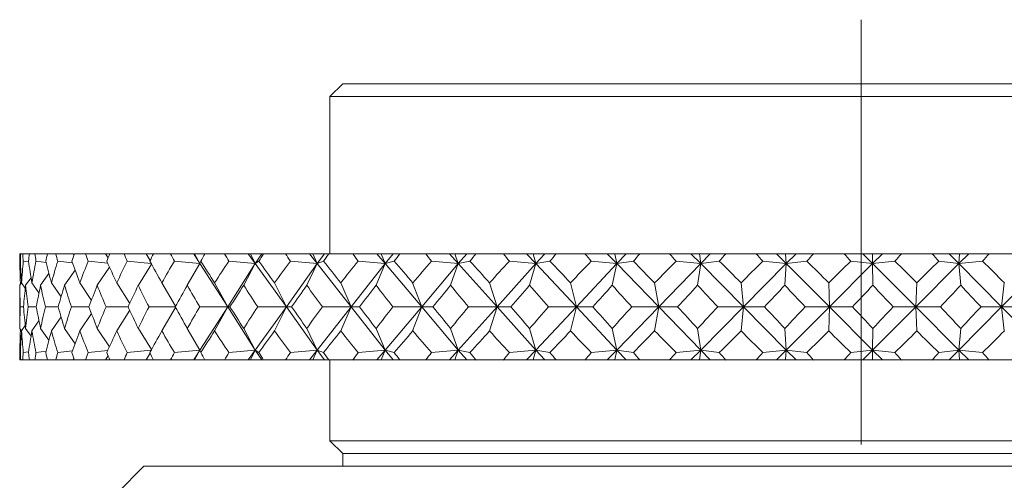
# Model space of a CAD drawing. Header units: inches. Extents: x 1 to 19.1, y 1.1 to 15.6.
# Tile 12 of 22: x 10.262 to 11.421, y 10.102 to 10.644. Entities that reach past the tile are written whole.
import ezdxf

# ---------------------------------------------------------------- set-up
doc = ezdxf.new("R2010")
doc.units = ezdxf.units.IN
doc.header["$MEASUREMENT"] = 0
doc.linetypes.add('CENTERX2', pattern=[0.8, 0.5, -0.1, 0.1, -0.1])
doc.layers.add('SLD-0', color=7, linetype='Continuous')

msp = doc.modelspace()

# ---------------------------------------------------------------- linework, layer by layer
at = {"color": 7, "linetype": 'Continuous', "lineweight": 15}
for p, q in [((10.6424, 10.5689), (10.6274, 10.5539)), ((10.6424, 10.5689), (11.8624, 10.5689)), ((10.6274, 10.5539), (10.6274, 10.3689)), ((11.8774, 10.5539), (10.6274, 10.5539)), ((10.2635, 10.3689), (10.2626, 10.3689)), ((10.2635, 10.3689), (10.2659, 10.3689)), ((10.2739, 10.3689), (10.2659, 10.3689)), ((10.2739, 10.3689), (10.28, 10.3689)), ((10.295, 10.3689), (10.28, 10.3689)), ((10.295, 10.3689), (10.3048, 10.3689)), ((10.3253, 10.3689), (10.3048, 10.3689)), ((10.3262, 10.3676), (10.3253, 10.3689)), ((10.3266, 10.3689), (10.34, 10.3689)), ((10.3634, 10.3689), (10.34, 10.3689)), ((10.3664, 10.364), (10.3634, 10.3689)), ((10.3683, 10.3689), (10.3634, 10.3689)), ((10.3683, 10.3689), (10.3851, 10.3689)), ((10.4112, 10.3689), (10.3851, 10.3689)), ((10.4159, 10.3609), (10.4112, 10.3689)), ((10.4198, 10.3689), (10.4112, 10.3689)), ((10.4198, 10.3689), (10.4398, 10.3689)), ((10.4671, 10.3689), (10.4398, 10.3689)), ((10.4671, 10.3689), (10.4745, 10.3573)), ((10.4682, 10.3689), (10.4671, 10.3689)), ((10.4745, 10.3573), (10.4682, 10.3689)), ((10.4803, 10.3689), (10.4682, 10.3689)), ((10.4803, 10.3689), (10.5034, 10.3689)), ((10.5313, 10.3689), (10.5034, 10.3689)), ((10.5313, 10.3689), (10.5396, 10.3573)), ((10.5338, 10.3689), (10.5313, 10.3689)), ((10.5396, 10.3573), (10.5338, 10.3689)), ((10.5471, 10.3689), (10.5338, 10.3689)), ((10.5471, 10.3689), (10.5396, 10.3573)), ((10.5493, 10.3689), (10.5471, 10.3689)), ((10.5493, 10.3689), (10.5751, 10.3689)), ((10.6033, 10.3689), (10.5751, 10.3689)), ((10.6033, 10.3689), (10.6125, 10.3573)), ((10.6072, 10.3689), (10.6033, 10.3689)), ((10.6125, 10.3573), (10.6072, 10.3689)), ((10.6209, 10.3689), (10.6072, 10.3689)), ((10.6209, 10.3689), (10.6125, 10.3573)), ((10.626, 10.3689), (10.6209, 10.3689)), ((10.626, 10.3689), (10.6543, 10.3689)), ((10.6825, 10.3689), (10.6543, 10.3689)), ((10.6825, 10.3689), (10.6924, 10.3573)), ((10.6878, 10.3689), (10.6825, 10.3689)), ((10.6924, 10.3573), (10.6878, 10.3689)), ((10.7016, 10.3689), (10.6878, 10.3689)), ((10.7016, 10.3689), (10.6924, 10.3573)), ((10.7096, 10.3689), (10.7016, 10.3689)), ((10.7096, 10.3689), (10.7401, 10.3689)), ((10.7679, 10.3689), (10.7401, 10.3689)), ((10.7679, 10.3689), (10.7784, 10.3573)), ((10.7745, 10.3689), (10.7679, 10.3689)), ((10.7784, 10.3573), (10.7745, 10.3689)), ((10.7883, 10.3689), (10.7745, 10.3689)), ((10.7883, 10.3689), (10.7784, 10.3573)), ((10.7991, 10.3689), (10.7883, 10.3689)), ((10.7991, 10.3689), (10.8314, 10.3689)), ((10.8587, 10.3689), (10.8314, 10.3689)), ((10.8587, 10.3689), (10.8696, 10.3573)), ((10.8665, 10.3689), (10.8587, 10.3689)), ((10.8696, 10.3573), (10.8665, 10.3689)), ((10.8801, 10.3689), (10.8665, 10.3689)), ((10.8801, 10.3689), (10.8696, 10.3573)), ((10.8936, 10.3689), (10.8801, 10.3689)), ((10.8936, 10.3689), (10.9274, 10.3689)), ((10.9537, 10.3689), (10.9274, 10.3689)), ((10.9537, 10.3689), (10.965, 10.3573)), ((10.9627, 10.3689), (10.9537, 10.3689)), ((10.965, 10.3573), (10.9627, 10.3689)), ((10.976, 10.3689), (10.9627, 10.3689)), ((10.976, 10.3689), (10.965, 10.3573)), ((10.992, 10.3689), (10.976, 10.3689)), ((10.992, 10.3689), (11.0269, 10.3689)), ((11.0521, 10.3689), (11.0269, 10.3689)), ((11.0521, 10.3689), (11.0636, 10.3573)), ((11.0621, 10.3689), (11.0521, 10.3689)), ((11.0636, 10.3573), (11.0621, 10.3689)), ((11.0749, 10.3689), (11.0621, 10.3689)), ((11.0749, 10.3689), (11.0636, 10.3573)), ((11.0933, 10.3689), (11.0749, 10.3689)), ((11.0933, 10.3689), (11.1289, 10.3689)), ((11.1526, 10.3689), (11.1289, 10.3689)), ((11.1526, 10.3689), (11.1642, 10.3573)), ((11.1635, 10.3689), (11.1526, 10.3689)), ((11.1642, 10.3573), (11.1635, 10.3689)), ((11.1758, 10.3689), (11.1635, 10.3689)), ((11.1758, 10.3689), (11.1642, 10.3573)), ((11.1963, 10.3689), (11.1758, 10.3689)), ((11.1963, 10.3689), (11.2323, 10.3689)), ((11.2542, 10.3689), (11.2323, 10.3689)), ((11.2542, 10.3689), (11.2658, 10.3573)), ((11.2659, 10.3689), (11.2542, 10.3689)), ((11.2775, 10.3689), (11.2658, 10.3573)), ((11.2658, 10.3573), (11.2659, 10.3689)), ((11.2775, 10.3689), (11.2659, 10.3689)), ((11.2999, 10.3689), (11.2775, 10.3689)), ((11.2999, 10.3689), (11.3358, 10.3689)), ((11.3558, 10.3689), (11.3358, 10.3689)), ((11.3558, 10.3689), (11.3673, 10.3573)), ((11.3682, 10.3689), (11.3558, 10.3689)), ((11.3789, 10.3689), (11.3673, 10.3573)), ((11.3673, 10.3573), (11.3682, 10.3689)), ((11.3789, 10.3689), (11.3682, 10.3689)), ((11.403, 10.3689), (11.3789, 10.3689)), ((11.403, 10.3689), (11.4385, 10.3689)), ((10.2625, 10.3601), (10.2632, 10.36)), ((10.2666, 10.3601), (10.2729, 10.3593)), ((10.2816, 10.3601), (10.2934, 10.3587)), ((10.3071, 10.3601), (10.3245, 10.3582)), ((10.3431, 10.3601), (10.3659, 10.3577)), ((10.389, 10.3601), (10.4171, 10.3574)), ((10.4175, 10.3565), (10.402, 10.3319)), ((10.4443, 10.3601), (10.4745, 10.3573)), ((10.4745, 10.3573), (10.4596, 10.3319)), ((10.4754, 10.3601), (10.4745, 10.3573)), ((10.4745, 10.3573), (10.5071, 10.3064)), ((10.5396, 10.3573), (10.5071, 10.3064)), ((10.5086, 10.3601), (10.5396, 10.3573)), ((10.5396, 10.3573), (10.5259, 10.3319)), ((10.5438, 10.3601), (10.5396, 10.3573)), ((10.5396, 10.3573), (10.5761, 10.3064)), ((10.6125, 10.3573), (10.5761, 10.3064)), ((10.5809, 10.3601), (10.6125, 10.3573)), ((10.6125, 10.3573), (10.6002, 10.3319)), ((10.6199, 10.3601), (10.6125, 10.3573)), ((10.6125, 10.3573), (10.6524, 10.3064)), ((10.6924, 10.3573), (10.6524, 10.3064)), ((10.6606, 10.3601), (10.6924, 10.3573)), ((10.6924, 10.3573), (10.6816, 10.3319)), ((10.703, 10.3601), (10.6924, 10.3573)), ((10.6924, 10.3573), (10.7354, 10.3064)), ((10.7784, 10.3573), (10.7354, 10.3064)), ((10.7468, 10.3601), (10.7784, 10.3573)), ((10.7784, 10.3573), (10.7693, 10.3319)), ((10.7921, 10.3601), (10.7784, 10.3573)), ((10.7784, 10.3573), (10.824, 10.3064)), ((10.8696, 10.3573), (10.824, 10.3064)), ((10.8386, 10.3601), (10.8696, 10.3573)), ((10.8696, 10.3573), (10.8623, 10.3319)), ((10.8862, 10.3601), (10.8696, 10.3573)), ((10.8696, 10.3573), (10.9173, 10.3064)), ((10.965, 10.3573), (10.9173, 10.3064)), ((10.9349, 10.3601), (10.965, 10.3573)), ((10.965, 10.3573), (10.9595, 10.3319)), ((10.9844, 10.3601), (10.965, 10.3573)), ((10.965, 10.3573), (11.0143, 10.3064)), ((11.0636, 10.3573), (11.0143, 10.3064)), ((11.0346, 10.3601), (11.0636, 10.3573)), ((11.0636, 10.3573), (11.06, 10.3319)), ((11.0855, 10.3601), (11.0636, 10.3573)), ((11.0636, 10.3573), (11.1139, 10.3064)), ((11.1642, 10.3573), (11.1139, 10.3064)), ((11.1368, 10.3601), (11.1642, 10.3573)), ((11.1642, 10.3573), (11.1625, 10.3319)), ((11.1884, 10.3601), (11.1642, 10.3573)), ((11.1642, 10.3573), (11.215, 10.3064)), ((11.2658, 10.3573), (11.215, 10.3064)), ((11.2402, 10.3601), (11.2658, 10.3573)), ((11.292, 10.3601), (11.2658, 10.3573)), ((11.2658, 10.3573), (11.2661, 10.3319)), ((11.2658, 10.3573), (11.3166, 10.3064)), ((11.3673, 10.3573), (11.3166, 10.3064)), ((11.3437, 10.3601), (11.3673, 10.3573)), ((11.3952, 10.3601), (11.3673, 10.3573)), ((11.3673, 10.3573), (11.3695, 10.3319)), ((11.3673, 10.3573), (11.4174, 10.3064)), ((11.4675, 10.3573), (11.4174, 10.3064)), ((10.2968, 10.3456), (10.287, 10.3319)), ((10.3276, 10.3497), (10.3152, 10.3319)), ((10.368, 10.3533), (10.3536, 10.3319)), ((10.2646, 10.3347), (10.2625, 10.3319)), ((10.2638, 10.3337), (10.2631, 10.3347)), ((10.269, 10.3285), (10.2646, 10.3347)), ((10.2758, 10.3407), (10.2693, 10.3319)), ((10.2851, 10.3228), (10.2768, 10.3347)), ((10.3111, 10.3181), (10.2998, 10.3347)), ((10.3467, 10.314), (10.3331, 10.3347)), ((10.3918, 10.3104), (10.3766, 10.3347)), ((10.4458, 10.3072), (10.4296, 10.3347)), ((10.5071, 10.3064), (10.4917, 10.3347)), ((10.5761, 10.3064), (10.5621, 10.3347)), ((10.6524, 10.3064), (10.6401, 10.3347)), ((10.7354, 10.3064), (10.7247, 10.3347)), ((10.824, 10.3064), (10.8152, 10.3347)), ((10.9173, 10.3064), (10.9104, 10.3347)), ((11.0143, 10.3064), (11.0094, 10.3347)), ((11.1139, 10.3064), (11.1111, 10.3347)), ((11.215, 10.3064), (11.2143, 10.3347)), ((11.3166, 10.3064), (11.3179, 10.3347)), ((11.4174, 10.3064), (11.4208, 10.3347)), ((10.2624, 10.3173), (10.2624, 10.2955)), ((10.2668, 10.3064), (10.2631, 10.3064)), ((10.2819, 10.3064), (10.2725, 10.3064)), ((10.3077, 10.3064), (10.2926, 10.3064)), ((10.3438, 10.3064), (10.3232, 10.3064)), ((10.3467, 10.2988), (10.3331, 10.2781)), ((10.3899, 10.3064), (10.364, 10.3064)), ((10.3918, 10.3024), (10.3766, 10.2781)), ((10.4454, 10.3064), (10.4145, 10.3064)), ((10.4458, 10.3057), (10.4296, 10.2781)), ((10.5071, 10.3064), (10.4743, 10.3064)), ((10.4745, 10.2556), (10.5071, 10.3064)), ((10.5071, 10.3064), (10.4917, 10.2781)), ((10.5396, 10.2556), (10.5071, 10.3064)), ((10.5071, 10.3064), (10.5098, 10.3064)), ((10.5396, 10.2556), (10.5761, 10.3064)), ((10.5761, 10.3064), (10.5425, 10.3064)), ((10.5761, 10.3064), (10.5621, 10.2781)), ((10.6125, 10.2556), (10.5761, 10.3064)), ((10.5761, 10.3064), (10.5823, 10.3064)), ((10.6125, 10.2556), (10.6524, 10.3064)), ((10.6524, 10.3064), (10.6185, 10.3064)), ((10.6524, 10.3064), (10.6401, 10.2781)), ((10.6924, 10.2556), (10.6524, 10.3064)), ((10.6524, 10.3064), (10.6621, 10.3064)), ((10.6924, 10.2556), (10.7354, 10.3064)), ((10.7354, 10.3064), (10.7015, 10.3064)), ((10.7354, 10.3064), (10.7247, 10.2781)), ((10.7784, 10.2556), (10.7354, 10.3064)), ((10.7354, 10.3064), (10.7484, 10.3064)), ((10.7784, 10.2556), (10.824, 10.3064)), ((10.824, 10.3064), (10.7905, 10.3064)), ((10.824, 10.3064), (10.8152, 10.2781)), ((10.8696, 10.2556), (10.824, 10.3064)), ((10.824, 10.3064), (10.8402, 10.3064)), ((10.8696, 10.2556), (10.9173, 10.3064)), ((10.9173, 10.3064), (10.8845, 10.3064)), ((10.9173, 10.3064), (10.9104, 10.2781)), ((10.965, 10.2556), (10.9173, 10.3064)), ((10.9173, 10.3064), (10.9366, 10.3064)), ((10.965, 10.2556), (11.0143, 10.3064)), ((11.0143, 10.3064), (10.9826, 10.3064)), ((11.0143, 10.3064), (11.0094, 10.2781)), ((11.0636, 10.2556), (11.0143, 10.3064)), ((11.0143, 10.3064), (11.0364, 10.3064)), ((11.0636, 10.2556), (11.1139, 10.3064)), ((11.1139, 10.3064), (11.0837, 10.3064)), ((11.1139, 10.3064), (11.1111, 10.2781)), ((11.1642, 10.2556), (11.1139, 10.3064)), ((11.1139, 10.3064), (11.1386, 10.3064)), ((11.1642, 10.2556), (11.215, 10.3064)), ((11.215, 10.3064), (11.1866, 10.3064)), ((11.215, 10.3064), (11.2143, 10.2781)), ((11.2658, 10.2556), (11.215, 10.3064)), ((11.215, 10.3064), (11.242, 10.3064)), ((11.2658, 10.2556), (11.3166, 10.3064)), ((11.3166, 10.3064), (11.2902, 10.3064)), ((11.3166, 10.3064), (11.3179, 10.2781)), ((11.3673, 10.2556), (11.3166, 10.3064)), ((11.3166, 10.3064), (11.3455, 10.3064)), ((11.3673, 10.2556), (11.4174, 10.3064)), ((11.4174, 10.3064), (11.3934, 10.3064)), ((11.4174, 10.3064), (11.4208, 10.2781)), ((11.4675, 10.2556), (11.4174, 10.3064)), ((11.4174, 10.3064), (11.448, 10.3064)), ((10.2851, 10.2901), (10.2768, 10.2781)), ((10.3111, 10.2948), (10.2998, 10.2781)), ((10.2625, 10.281), (10.2646, 10.2781)), ((10.2638, 10.2791), (10.2631, 10.2781)), ((10.269, 10.2844), (10.2646, 10.2781)), ((10.2693, 10.281), (10.2758, 10.2721)), ((10.287, 10.281), (10.2968, 10.2672)), ((10.3152, 10.281), (10.3276, 10.2631)), ((10.3536, 10.281), (10.368, 10.2595)), ((10.402, 10.281), (10.4175, 10.2563)), ((10.4596, 10.281), (10.4745, 10.2556)), ((10.5259, 10.281), (10.5396, 10.2556)), ((10.6002, 10.281), (10.6125, 10.2556)), ((10.6816, 10.281), (10.6924, 10.2556)), ((10.7693, 10.281), (10.7784, 10.2556)), ((10.8623, 10.281), (10.8696, 10.2556)), ((10.9595, 10.281), (10.965, 10.2556)), ((11.06, 10.281), (11.0636, 10.2556)), ((11.1625, 10.281), (11.1642, 10.2556)), ((11.2661, 10.281), (11.2658, 10.2556)), ((11.3695, 10.281), (11.3673, 10.2556)), ((10.2632, 10.2528), (10.2625, 10.2527)), ((10.2729, 10.2536), (10.2666, 10.2527)), ((10.2934, 10.2542), (10.2816, 10.2527)), ((10.3245, 10.2547), (10.3071, 10.2527)), ((10.3659, 10.2551), (10.3431, 10.2527)), ((10.4171, 10.2555), (10.389, 10.2527)), ((10.4112, 10.2439), (10.4159, 10.252)), ((10.4745, 10.2556), (10.4443, 10.2527)), ((10.4671, 10.2439), (10.4745, 10.2556)), ((10.4682, 10.2439), (10.4745, 10.2556)), ((10.4745, 10.2556), (10.4754, 10.2527)), ((10.5396, 10.2556), (10.5086, 10.2527)), ((10.5313, 10.2439), (10.5396, 10.2556)), ((10.5338, 10.2439), (10.5396, 10.2556)), ((10.5396, 10.2556), (10.5438, 10.2527)), ((10.5471, 10.2439), (10.5396, 10.2556)), ((10.6125, 10.2556), (10.5809, 10.2527)), ((10.6033, 10.2439), (10.6125, 10.2556)), ((10.6072, 10.2439), (10.6125, 10.2556)), ((10.6125, 10.2556), (10.6199, 10.2527)), ((10.6209, 10.2439), (10.6125, 10.2556)), ((10.6924, 10.2556), (10.6606, 10.2527)), ((10.6825, 10.2439), (10.6924, 10.2556)), ((10.6878, 10.2439), (10.6924, 10.2556)), ((10.6924, 10.2556), (10.703, 10.2527)), ((10.7016, 10.2439), (10.6924, 10.2556)), ((10.7784, 10.2556), (10.7468, 10.2527)), ((10.7679, 10.2439), (10.7784, 10.2556)), ((10.7745, 10.2439), (10.7784, 10.2556)), ((10.7784, 10.2556), (10.7921, 10.2527)), ((10.7883, 10.2439), (10.7784, 10.2556)), ((10.8696, 10.2556), (10.8386, 10.2527)), ((10.8587, 10.2439), (10.8696, 10.2556)), ((10.8665, 10.2439), (10.8696, 10.2556)), ((10.8696, 10.2556), (10.8862, 10.2527)), ((10.8801, 10.2439), (10.8696, 10.2556)), ((10.965, 10.2556), (10.9349, 10.2527)), ((10.9537, 10.2439), (10.965, 10.2556)), ((10.9627, 10.2439), (10.965, 10.2556)), ((10.965, 10.2556), (10.9844, 10.2527)), ((10.976, 10.2439), (10.965, 10.2556)), ((11.0636, 10.2556), (11.0346, 10.2527)), ((11.0521, 10.2439), (11.0636, 10.2556)), ((11.0621, 10.2439), (11.0636, 10.2556)), ((11.0636, 10.2556), (11.0855, 10.2527)), ((11.0749, 10.2439), (11.0636, 10.2556)), ((11.1642, 10.2556), (11.1368, 10.2527)), ((11.1526, 10.2439), (11.1642, 10.2556)), ((11.1635, 10.2439), (11.1642, 10.2556)), ((11.1642, 10.2556), (11.1884, 10.2527)), ((11.1758, 10.2439), (11.1642, 10.2556)), ((11.2658, 10.2556), (11.2402, 10.2527)), ((11.2542, 10.2439), (11.2658, 10.2556)), ((11.2658, 10.2556), (11.292, 10.2527)), ((11.2775, 10.2439), (11.2658, 10.2556)), ((11.2659, 10.2439), (11.2658, 10.2556)), ((11.3673, 10.2556), (11.3437, 10.2527)), ((11.3558, 10.2439), (11.3673, 10.2556)), ((11.3673, 10.2556), (11.3952, 10.2527)), ((11.3789, 10.2439), (11.3673, 10.2556)), ((11.3682, 10.2439), (11.3673, 10.2556)), ((10.2635, 10.2439), (10.2626, 10.2439)), ((10.2635, 10.2439), (10.2659, 10.2439)), ((10.2739, 10.2439), (10.2659, 10.2439)), ((10.2739, 10.2439), (10.28, 10.2439)), ((10.295, 10.2439), (10.28, 10.2439)), ((10.295, 10.2439), (10.3048, 10.2439)), ((10.3253, 10.2439), (10.3048, 10.2439)), ((10.3253, 10.2439), (10.3262, 10.2453)), ((10.3266, 10.2439), (10.34, 10.2439)), ((10.3634, 10.2439), (10.34, 10.2439)), ((10.3634, 10.2439), (10.3664, 10.2488)), ((10.3683, 10.2439), (10.3634, 10.2439)), ((10.3683, 10.2439), (10.3851, 10.2439)), ((10.4112, 10.2439), (10.3851, 10.2439)), ((10.4198, 10.2439), (10.4112, 10.2439)), ((10.4198, 10.2439), (10.4398, 10.2439)), ((10.4671, 10.2439), (10.4398, 10.2439)), ((10.4682, 10.2439), (10.4671, 10.2439)), ((10.4803, 10.2439), (10.4682, 10.2439)), ((10.4803, 10.2439), (10.5034, 10.2439)), ((10.5313, 10.2439), (10.5034, 10.2439)), ((10.5338, 10.2439), (10.5313, 10.2439)), ((10.5471, 10.2439), (10.5338, 10.2439)), ((10.5493, 10.2439), (10.5471, 10.2439)), ((10.5493, 10.2439), (10.5751, 10.2439)), ((10.6033, 10.2439), (10.5751, 10.2439)), ((10.6072, 10.2439), (10.6033, 10.2439)), ((10.6209, 10.2439), (10.6072, 10.2439)), ((10.626, 10.2439), (10.6209, 10.2439)), ((10.626, 10.2439), (10.6543, 10.2439)), ((10.6274, 10.2439), (10.6274, 10.1489)), ((10.6825, 10.2439), (10.6543, 10.2439)), ((10.6878, 10.2439), (10.6825, 10.2439)), ((10.7016, 10.2439), (10.6878, 10.2439)), ((10.7096, 10.2439), (10.7016, 10.2439)), ((10.7096, 10.2439), (10.7401, 10.2439)), ((10.7679, 10.2439), (10.7401, 10.2439)), ((10.7745, 10.2439), (10.7679, 10.2439)), ((10.7883, 10.2439), (10.7745, 10.2439)), ((10.7991, 10.2439), (10.7883, 10.2439)), ((10.7991, 10.2439), (10.8314, 10.2439)), ((10.8587, 10.2439), (10.8314, 10.2439)), ((10.8665, 10.2439), (10.8587, 10.2439)), ((10.8801, 10.2439), (10.8665, 10.2439)), ((10.8936, 10.2439), (10.8801, 10.2439)), ((10.8936, 10.2439), (10.9274, 10.2439)), ((10.9537, 10.2439), (10.9274, 10.2439)), ((10.9627, 10.2439), (10.9537, 10.2439)), ((10.976, 10.2439), (10.9627, 10.2439)), ((10.992, 10.2439), (10.976, 10.2439)), ((10.992, 10.2439), (11.0269, 10.2439)), ((11.0521, 10.2439), (11.0269, 10.2439)), ((11.0621, 10.2439), (11.0521, 10.2439)), ((11.0749, 10.2439), (11.0621, 10.2439)), ((11.0933, 10.2439), (11.0749, 10.2439)), ((11.0933, 10.2439), (11.1289, 10.2439)), ((11.1526, 10.2439), (11.1289, 10.2439)), ((11.1635, 10.2439), (11.1526, 10.2439)), ((11.1758, 10.2439), (11.1635, 10.2439)), ((11.1963, 10.2439), (11.1758, 10.2439)), ((11.1963, 10.2439), (11.2323, 10.2439)), ((11.2542, 10.2439), (11.2323, 10.2439)), ((11.2659, 10.2439), (11.2542, 10.2439)), ((11.2775, 10.2439), (11.2659, 10.2439)), ((11.2999, 10.2439), (11.2775, 10.2439)), ((11.2999, 10.2439), (11.3358, 10.2439)), ((11.3558, 10.2439), (11.3358, 10.2439)), ((11.3682, 10.2439), (11.3558, 10.2439)), ((11.3789, 10.2439), (11.3682, 10.2439)), ((11.403, 10.2439), (11.3789, 10.2439)), ((11.403, 10.2439), (11.4385, 10.2439)), ((10.6274, 10.1489), (10.6424, 10.1339)), ((10.6274, 10.1489), (11.8774, 10.1489)), ((10.6424, 10.1339), (10.6424, 10.1189)), ((10.6424, 10.1339), (11.8624, 10.1339)), ((10.4086, 10.1189), (10.3774, 10.0877)), ((10.4086, 10.1189), (12.0961, 10.1189))]:
    msp.add_line(p, q, dxfattribs=at)
for centre, major_axis, ratio, start_param, end_param in [((11.2524, 11.6782), (0.8524, 1.696), 0.29689, 2.587719, 2.595692), ((11.2524, 11.6782), (0.864, 1.697), 0.284796, 2.583594, 2.591567), ((11.2524, 11.6782), (0.8026, 1.6926), 0.342433, 2.600569, 2.608542), ((11.2524, 11.6782), (0.9027, 1.7011), 0.238974, 2.565731, 2.573704), ((11.2524, 11.6782), (0.7426, 1.6904), 0.387308, 2.60812, 2.616093), ((11.2524, 11.6782), (0.9336, 1.7052), 0.19317, 2.544961, 2.552934), ((11.2524, 11.6782), (0.6707, 1.6902), 0.430848, 2.608915, 2.616888), ((11.2524, 11.6782), (0.9574, 1.7089), 0.147477, 2.522028, 2.530001), ((11.2524, 11.6782), (0.5848, 1.6924), 0.472019, 2.601272, 2.609245), ((11.2524, 11.6782), (0.9745, 1.7119), 0.101922, 2.49755, 2.505523), ((11.2524, 11.6782), (0.4828, 1.697), 0.509309, 2.583486, 2.591459), ((11.2524, 11.6782), (0.9853, 1.7138), 0.056484, 2.472054, 2.480027), ((11.2524, 11.6782), (0.3631, 1.7035), 0.54067, 2.554336, 2.562309), ((11.2524, 11.6782), (0.9898, 1.7147), 0.01112, 2.446012, 2.453985), ((11.2524, 11.6782), (0.2262, 1.71), 0.563642, 2.514005, 2.521978), ((11.2524, 11.6782), (0.9883, 1.7144), 0.03423, 3.855348, 3.863321), ((11.2524, 11.6782), (0.0761, 1.7142), 0.575832, 2.465137, 2.47311), ((11.2524, 11.6782), (0.9806, 1.713), 0.079625, 3.881168, 3.889141), ((11.2524, 11.6782), (-0.079, 1.7141), 0.575711, 2.413063, 2.421036), ((11.2524, 11.6782), (0.9666, 1.7105), 0.125119, 3.906207, 3.91418), ((11.2524, 11.6782), (-0.2289, 1.7099), 0.563296, 2.364316, 2.372289), ((11.2524, 11.6782), (0.9461, 1.7071), 0.170744, 3.929968, 3.937941), ((11.2524, 11.6782), (-0.3656, 1.7033), 0.54014, 2.324184, 2.332157), ((11.2524, 11.6782), (0.9188, 1.7032), 0.2165, 3.951883, 3.959856), ((11.2524, 11.6782), (-0.4849, 1.6969), 0.508643, 2.295256, 2.303229), ((11.2524, 11.6782), (0.884, 1.699), 0.26233, 3.971274, 3.979247), ((11.2524, 11.6782), (-0.5866, 1.6923), 0.471261, 2.277678, 2.285651), ((11.2524, 11.6782), (0.8411, 1.695), 0.308094, 3.987316, 3.995289), ((11.2524, 11.6782), (-0.6722, 1.6902), 0.430032, 2.270214, 2.278187), ((11.2524, 11.6782), (0.7889, 1.6919), 0.353519, 3.998988, 4.006961), ((11.2524, 11.6782), (-0.7438, 1.6905), 0.386458, 2.271153, 2.279126), ((11.2524, 11.6782), (0.7261, 1.6902), 0.39814, 4.005027, 4.013), ((11.2524, 11.6782), (-0.8037, 1.6926), 0.341565, 2.278819, 2.286792), ((11.2524, 11.6782), (0.651, 1.6905), 0.441211, 4.003914, 4.011887), ((11.2524, 8.9346), (-0.8932, 1.7), 0.251091, 0.45813, 0.484303), ((11.2524, 8.9346), (-0.9027, 1.7011), 0.238974, 0.463169, 0.489343), ((11.2524, 8.9346), (-0.8524, 1.696), 0.29689, 0.441181, 0.467354), ((11.2524, 8.9346), (-0.9336, 1.7052), 0.19317, 0.483939, 0.510113), ((11.2524, 8.9346), (-0.8026, 1.6926), 0.342433, 0.428331, 0.454504), ((11.2524, 8.9346), (-0.9574, 1.7089), 0.147477, 0.506872, 0.533045), ((11.2524, 8.9346), (-0.7426, 1.6904), 0.387308, 0.42078, 0.446953), ((11.2524, 8.9346), (-0.9745, 1.7119), 0.101922, 0.53135, 0.557524), ((11.2524, 8.9346), (-0.6707, 1.6902), 0.430848, 0.419985, 0.446159), ((11.2524, 8.9346), (-0.9853, 1.7138), 0.056484, 0.556846, 0.583019), ((11.2524, 8.9346), (-0.5848, 1.6924), 0.472019, 0.427628, 0.453801), ((11.2524, 8.9346), (-0.9898, 1.7147), 0.01112, 0.582888, 0.609061), ((11.2524, 8.9346), (-0.4828, 1.697), 0.509309, 0.445414, 0.471587), ((11.2524, 8.9346), (-0.9883, 1.7144), 0.03423, 5.647976, 5.67415), ((11.2524, 8.9346), (-0.3631, 1.7035), 0.54067, 0.474564, 0.500738), ((11.2524, 8.9346), (-0.9806, 1.713), 0.079625, 5.622157, 5.64833), ((11.2524, 8.9346), (-0.2262, 1.71), 0.563642, 0.514895, 0.541068), ((11.2524, 8.9346), (-0.9666, 1.7105), 0.125119, 5.597118, 5.623291), ((11.2524, 8.9346), (-0.0761, 1.7142), 0.575832, 0.563763, 0.589936), ((11.2524, 8.9346), (-0.9461, 1.7071), 0.170744, 5.573356, 5.599529), ((11.2524, 8.9346), (0.079, 1.7141), 0.575711, 0.615837, 0.64201), ((11.2524, 8.9346), (-0.9188, 1.7032), 0.2165, 5.551441, 5.577615), ((11.2524, 8.9346), (0.2289, 1.7099), 0.563296, 0.664584, 0.690757), ((11.2524, 8.9346), (-0.884, 1.699), 0.26233, 5.53205, 5.558223), ((11.2524, 8.9346), (0.3656, 1.7033), 0.54014, 0.704716, 0.730889), ((11.2524, 8.9346), (-0.8411, 1.695), 0.308094, 5.516008, 5.542181), ((11.2524, 8.9346), (0.4849, 1.6969), 0.508643, 0.733644, 0.759818), ((11.2524, 8.9346), (-0.7889, 1.6919), 0.353519, 5.504337, 5.53051), ((11.2524, 8.9346), (0.5866, 1.6923), 0.471261, 0.751221, 0.777395), ((11.2524, 8.9346), (-0.7261, 1.6902), 0.39814, 5.498298, 5.524471), ((11.2524, 8.9346), (0.6722, 1.6902), 0.430032, 0.758686, 0.784859), ((11.2524, 8.9346), (-0.651, 1.6905), 0.441211, 5.49941, 5.525583), ((11.2524, 8.9346), (0.7438, 1.6905), 0.386458, 0.757747, 0.78392), ((11.2524, 8.9346), (-0.5613, 1.6933), 0.481591, 5.509389, 5.535562), ((11.2524, 11.6782), (0.864, 1.697), 0.284796, 2.617753, 2.631595), ((11.2524, 11.6782), (0.8524, 1.696), 0.29689, 2.621879, 2.64622), ((11.2524, 11.6782), (0.9027, 1.7011), 0.238974, 2.59989, 2.624232), ((11.2524, 11.6782), (0.8026, 1.6926), 0.342433, 2.634728, 2.65907), ((11.2524, 11.6782), (0.9336, 1.7052), 0.19317, 2.57912, 2.603462), ((11.2524, 11.6782), (0.7426, 1.6904), 0.387308, 2.64228, 2.666621), ((11.2524, 11.6782), (0.9574, 1.7089), 0.147477, 2.556187, 2.580529), ((11.2524, 11.6782), (0.6707, 1.6902), 0.430848, 2.643074, 2.667415), ((11.2524, 11.6782), (0.9745, 1.7119), 0.101922, 2.531709, 2.55605), ((11.2524, 11.6782), (0.5848, 1.6924), 0.472019, 2.635432, 2.659773), ((11.2524, 11.6782), (0.9853, 1.7138), 0.056484, 2.506214, 2.530555), ((11.2524, 11.6782), (0.4828, 1.697), 0.509309, 2.617646, 2.641987), ((11.2524, 11.6782), (0.9898, 1.7147), 0.01112, 2.480172, 2.504513), ((11.2524, 11.6782), (0.3631, 1.7035), 0.54067, 2.588495, 2.612837), ((11.2524, 11.6782), (0.9883, 1.7144), 0.03423, 3.80482, 3.829161), ((11.2524, 11.6782), (0.2262, 1.71), 0.563642, 2.548164, 2.572506), ((11.2524, 11.6782), (0.9806, 1.713), 0.079625, 3.83064, 3.854981), ((11.2524, 11.6782), (0.0761, 1.7142), 0.575832, 2.499297, 2.523638), ((11.2524, 11.6782), (0.9666, 1.7105), 0.125119, 3.855679, 3.88002), ((11.2524, 11.6782), (-0.079, 1.7141), 0.575711, 2.447223, 2.471564), ((11.2524, 11.6782), (0.9461, 1.7071), 0.170744, 3.87944, 3.903782), ((11.2524, 11.6782), (-0.2289, 1.7099), 0.563296, 2.398476, 2.422817), ((11.2524, 11.6782), (0.9188, 1.7032), 0.2165, 3.901355, 3.925697), ((11.2524, 11.6782), (-0.3656, 1.7033), 0.54014, 2.358343, 2.382685), ((11.2524, 11.6782), (0.884, 1.699), 0.26233, 3.920747, 3.945088), ((11.2524, 11.6782), (-0.4849, 1.6969), 0.508643, 2.329415, 2.353756), ((11.2524, 11.6782), (0.8411, 1.695), 0.308094, 3.936789, 3.96113), ((11.2524, 11.6782), (-0.5866, 1.6923), 0.471261, 2.311838, 2.336179), ((11.2524, 11.6782), (0.7889, 1.6919), 0.353519, 3.94846, 3.972801), ((11.2524, 11.6782), (-0.6722, 1.6902), 0.430032, 2.304374, 2.328715), ((11.2524, 11.6782), (0.7261, 1.6902), 0.39814, 3.954499, 3.97884), ((11.2524, 11.6782), (-0.7438, 1.6905), 0.386458, 2.305313, 2.329654), ((11.2524, 11.6782), (0.651, 1.6905), 0.441211, 3.953386, 3.977728), ((11.2524, 11.6782), (-0.8037, 1.6926), 0.341565, 2.312978, 2.33732), ((11.2524, 8.9346), (-0.8524, 1.696), 0.29689, 0.495373, 0.519714), ((11.2524, 8.9346), (-0.9027, 1.7011), 0.238974, 0.517361, 0.541702), ((11.2524, 8.9346), (-0.8026, 1.6926), 0.342433, 0.482523, 0.506864), ((11.2524, 8.9346), (-0.9336, 1.7052), 0.19317, 0.538131, 0.562472), ((11.2524, 8.9346), (-0.7426, 1.6904), 0.387308, 0.474972, 0.499313), ((11.2524, 8.9346), (-0.9574, 1.7089), 0.147477, 0.561064, 0.585405), ((11.2524, 8.9346), (-0.6707, 1.6902), 0.430848, 0.474177, 0.498519), ((11.2524, 8.9346), (-0.9745, 1.7119), 0.101922, 0.585542, 0.609884), ((11.2524, 8.9346), (-0.5848, 1.6924), 0.472019, 0.48182, 0.506161), ((11.2524, 8.9346), (-0.9853, 1.7138), 0.056484, 0.611038, 0.635379), ((11.2524, 8.9346), (-0.4828, 1.697), 0.509309, 0.499606, 0.523947), ((11.2524, 8.9346), (-0.9898, 1.7147), 0.01112, 0.63708, 0.661421), ((11.2524, 8.9346), (-0.3631, 1.7035), 0.54067, 0.528756, 0.553097), ((11.2524, 8.9346), (-0.9883, 1.7144), 0.03423, 5.595616, 5.619958), ((11.2524, 8.9346), (-0.2262, 1.71), 0.563642, 0.569087, 0.593428), ((11.2524, 8.9346), (-0.9806, 1.713), 0.079625, 5.569797, 5.594138), ((11.2524, 8.9346), (-0.0761, 1.7142), 0.575832, 0.617955, 0.642296), ((11.2524, 8.9346), (-0.9666, 1.7105), 0.125119, 5.544758, 5.569099), ((11.2524, 8.9346), (0.079, 1.7141), 0.575711, 0.670029, 0.69437), ((11.2524, 8.9346), (-0.9461, 1.7071), 0.170744, 5.520996, 5.545338), ((11.2524, 8.9346), (0.2289, 1.7099), 0.563296, 0.718776, 0.743117), ((11.2524, 8.9346), (-0.9188, 1.7032), 0.2165, 5.499081, 5.523423), ((11.2524, 8.9346), (0.3656, 1.7033), 0.54014, 0.758908, 0.783249), ((11.2524, 8.9346), (-0.884, 1.699), 0.26233, 5.47969, 5.504031), ((11.2524, 8.9346), (0.4849, 1.6969), 0.508643, 0.787836, 0.812177), ((11.2524, 8.9346), (-0.8411, 1.695), 0.308094, 5.463648, 5.487989), ((11.2524, 8.9346), (0.5866, 1.6923), 0.471261, 0.805413, 0.829755), ((11.2524, 8.9346), (-0.7889, 1.6919), 0.353519, 5.451977, 5.476318), ((11.2524, 8.9346), (0.6722, 1.6902), 0.430032, 0.812878, 0.837219), ((11.2524, 8.9346), (-0.7261, 1.6902), 0.39814, 5.445938, 5.470279), ((11.2524, 8.9346), (0.7438, 1.6905), 0.386458, 0.811938, 0.83628), ((11.2524, 8.9346), (-0.651, 1.6905), 0.441211, 5.44705, 5.471392), ((11.2524, 8.9346), (0.8037, 1.6926), 0.341565, 0.804273, 0.828614), ((11.2524, 8.9346), (-0.864, 1.697), 0.284796, 0.509998, 0.52384), ((11.2524, 11.6782), (0.8932, 1.7), 0.251091, 2.657289, 2.683463), ((11.2524, 11.6782), (0.9027, 1.7011), 0.238974, 2.65225, 2.678423), ((11.2524, 11.6782), (0.8524, 1.696), 0.29689, 2.674239, 2.700412), ((11.2524, 11.6782), (0.9336, 1.7052), 0.19317, 2.63148, 2.657653), ((11.2524, 11.6782), (0.8026, 1.6926), 0.342433, 2.687088, 2.713262), ((11.2524, 11.6782), (0.9574, 1.7089), 0.147477, 2.608547, 2.634721), ((11.2524, 11.6782), (0.7426, 1.6904), 0.387308, 2.694639, 2.720813), ((11.2524, 11.6782), (0.9745, 1.7119), 0.101922, 2.584069, 2.610242), ((11.2524, 11.6782), (0.6707, 1.6902), 0.430848, 2.695434, 2.721607), ((11.2524, 11.6782), (0.9853, 1.7138), 0.056484, 2.558573, 2.584747), ((11.2524, 11.6782), (0.5848, 1.6924), 0.472019, 2.687791, 2.713965), ((11.2524, 11.6782), (0.9898, 1.7147), 0.01112, 2.532532, 2.558705), ((11.2524, 11.6782), (0.4828, 1.697), 0.509309, 2.670006, 2.696179), ((11.2524, 11.6782), (0.9883, 1.7144), 0.03423, 3.750628, 3.776802), ((11.2524, 11.6782), (0.3631, 1.7035), 0.54067, 2.640855, 2.667028), ((11.2524, 11.6782), (0.9806, 1.713), 0.079625, 3.776448, 3.802621), ((11.2524, 11.6782), (0.2262, 1.71), 0.563642, 2.600524, 2.626698), ((11.2524, 11.6782), (0.9666, 1.7105), 0.125119, 3.801487, 3.82766), ((11.2524, 11.6782), (0.0761, 1.7142), 0.575832, 2.551657, 2.57783), ((11.2524, 11.6782), (0.9461, 1.7071), 0.170744, 3.825249, 3.851422), ((11.2524, 11.6782), (-0.079, 1.7141), 0.575711, 2.499583, 2.525756), ((11.2524, 11.6782), (0.9188, 1.7032), 0.2165, 3.847163, 3.873337), ((11.2524, 11.6782), (-0.2289, 1.7099), 0.563296, 2.450836, 2.477009), ((11.2524, 11.6782), (0.884, 1.699), 0.26233, 3.866555, 3.892728), ((11.2524, 11.6782), (-0.3656, 1.7033), 0.54014, 2.410703, 2.436877), ((11.2524, 11.6782), (0.8411, 1.695), 0.308094, 3.882597, 3.90877), ((11.2524, 11.6782), (-0.4849, 1.6969), 0.508643, 2.381775, 2.407948), ((11.2524, 11.6782), (0.7889, 1.6919), 0.353519, 3.894268, 3.920441), ((11.2524, 11.6782), (-0.5866, 1.6923), 0.471261, 2.364198, 2.390371), ((11.2524, 11.6782), (0.7261, 1.6902), 0.39814, 3.900307, 3.92648), ((11.2524, 11.6782), (-0.6722, 1.6902), 0.430032, 2.356733, 2.382907), ((11.2524, 11.6782), (0.651, 1.6905), 0.441211, 3.899194, 3.925368), ((11.2524, 11.6782), (-0.7438, 1.6905), 0.386458, 2.357673, 2.383846), ((11.2524, 11.6782), (0.5613, 1.6933), 0.481591, 3.889216, 3.915389), ((11.2524, 8.9346), (-0.8524, 1.696), 0.29689, 0.545901, 0.553873), ((11.2524, 8.9346), (-0.864, 1.697), 0.284796, 0.550026, 0.557999), ((11.2524, 8.9346), (-0.8026, 1.6926), 0.342433, 0.533051, 0.541024), ((11.2524, 8.9346), (-0.9027, 1.7011), 0.238974, 0.567889, 0.575862), ((11.2524, 8.9346), (-0.7426, 1.6904), 0.387308, 0.5255, 0.533473), ((11.2524, 8.9346), (-0.9336, 1.7052), 0.19317, 0.588659, 0.596632), ((11.2524, 8.9346), (-0.6707, 1.6902), 0.430848, 0.524705, 0.532678), ((11.2524, 8.9346), (-0.9574, 1.7089), 0.147477, 0.611592, 0.619565), ((11.2524, 8.9346), (-0.5848, 1.6924), 0.472019, 0.532348, 0.540321), ((11.2524, 8.9346), (-0.9745, 1.7119), 0.101922, 0.63607, 0.644043), ((11.2524, 8.9346), (-0.4828, 1.697), 0.509309, 0.550133, 0.558106), ((11.2524, 8.9346), (-0.9853, 1.7138), 0.056484, 0.661566, 0.669539), ((11.2524, 8.9346), (-0.3631, 1.7035), 0.54067, 0.579284, 0.587257), ((11.2524, 8.9346), (-0.9898, 1.7147), 0.01112, 0.687607, 0.69558), ((11.2524, 8.9346), (-0.2262, 1.71), 0.563642, 0.619615, 0.627588), ((11.2524, 8.9346), (-0.9883, 1.7144), 0.03423, 5.561457, 5.56943), ((11.2524, 8.9346), (-0.0761, 1.7142), 0.575832, 0.668482, 0.676455), ((11.2524, 8.9346), (-0.9806, 1.713), 0.079625, 5.535637, 5.54361), ((11.2524, 8.9346), (0.079, 1.7141), 0.575711, 0.720557, 0.728529), ((11.2524, 8.9346), (-0.9666, 1.7105), 0.125119, 5.510598, 5.518571), ((11.2524, 8.9346), (0.2289, 1.7099), 0.563296, 0.769303, 0.777276), ((11.2524, 8.9346), (-0.9461, 1.7071), 0.170744, 5.486837, 5.49481), ((11.2524, 8.9346), (0.3656, 1.7033), 0.54014, 0.809436, 0.817409), ((11.2524, 8.9346), (-0.9188, 1.7032), 0.2165, 5.464922, 5.472895), ((11.2524, 8.9346), (0.4849, 1.6969), 0.508643, 0.838364, 0.846337), ((11.2524, 8.9346), (-0.884, 1.699), 0.26233, 5.44553, 5.453503), ((11.2524, 8.9346), (0.5866, 1.6923), 0.471261, 0.855941, 0.863914), ((11.2524, 8.9346), (-0.8411, 1.695), 0.308094, 5.429489, 5.437462), ((11.2524, 8.9346), (0.6722, 1.6902), 0.430032, 0.863406, 0.871379), ((11.2524, 8.9346), (-0.7889, 1.6919), 0.353519, 5.417817, 5.42579), ((11.2524, 8.9346), (0.7438, 1.6905), 0.386458, 0.862466, 0.870439), ((11.2524, 8.9346), (-0.7261, 1.6902), 0.39814, 5.411778, 5.419751), ((11.2524, 8.9346), (0.8037, 1.6926), 0.341565, 0.854801, 0.862774), ((11.2524, 8.9346), (-0.651, 1.6905), 0.441211, 5.412891, 5.420864)]:
    msp.add_ellipse(centre, major_axis=major_axis, ratio=ratio, start_param=start_param, end_param=end_param, dxfattribs=at)
at = {"layer": 'SLD-0', "color": 7, "linetype": 'CENTERX2', "lineweight": 0}
msp.add_line((11.2524, 10.6443), (11.2524, 5.0928), dxfattribs=at)

doc.saveas('drawing.dxf')
